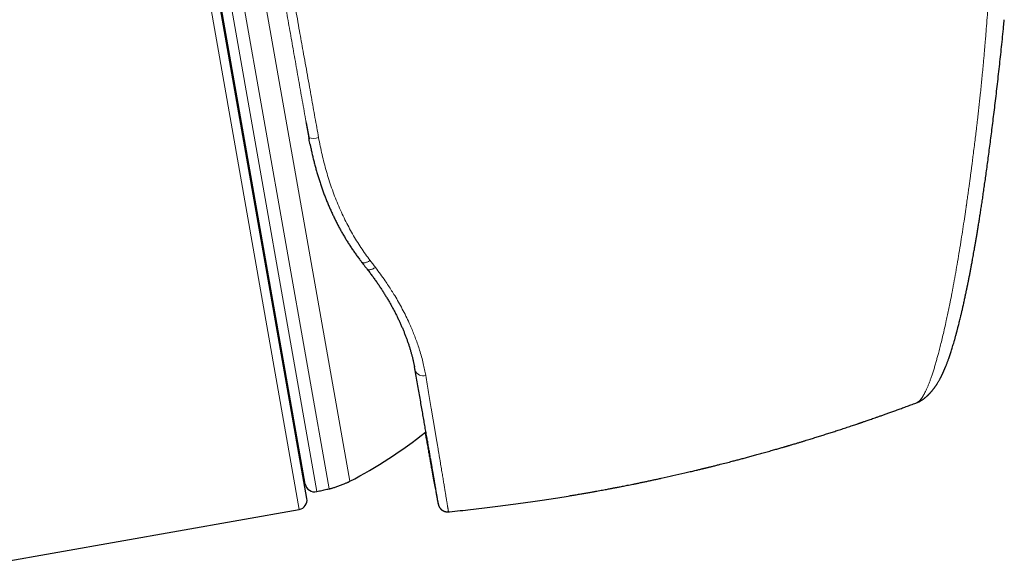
# Model space of a CAD drawing. Header units: millimetres. Extents: x 8 to 835, y 12 to 866.
# Tile 28 of 46: x 428 to 480, y 554 to 583. Entities that reach past the tile are written whole.
import ezdxf

# ---------------------------------------------------------------- set-up
doc = ezdxf.new("R2010")
doc.units = ezdxf.units.MM

msp = doc.modelspace()

# ---------------------------------------------------------------- linework, layer by layer
at = {"color": 8, "linetype": 'Continuous', "lineweight": 0}
for p, q in [((434.243, 603.91), (442.578, 556.639)), ((435.435, 603.339), (443.503, 557.584)), ((444.16, 557.73), (436.103, 603.426)), ((445.253, 558.126), (437.265, 603.427)), ((442.932, 577.138), (443.085, 576.286)), ((448.686, 564.106), (448.709, 563.982))]:
    msp.add_line(p, q, dxfattribs=at)
at = {"color": 7, "linetype": 'Continuous', "lineweight": 30}
for p, q in [((442.983, 557.218), (434.822, 603.504)), ((442.897, 557.984), (435.002, 602.755)), ((442.944, 577.07), (443.097, 576.219)), ((448.709, 563.982), (448.671, 564.182)), ((475.214, 562.281), (475.216, 562.281)), ((425.545, 553.636), (442.578, 556.639)), ((450.467, 556.516), (450.467, 556.516))]:
    msp.add_line(p, q, dxfattribs=at)
at = {"color": 8, "linetype": 'Continuous', "lineweight": 0, "flags": 128}
for points in [[(445.876, 569.713), (445.883, 569.705), (445.899, 569.692), (445.918, 569.682), (445.941, 569.675), (445.966, 569.671), (445.995, 569.671), (446.025, 569.673), (446.058, 569.679), (446.093, 569.687), (446.13, 569.699), (446.167, 569.714), (446.206, 569.731), (446.245, 569.751), (446.285, 569.773), (446.324, 569.798)], [(446.158, 569.35), (446.166, 569.342), (446.182, 569.329), (446.201, 569.318), (446.224, 569.311), (446.25, 569.306), (446.278, 569.305), (446.309, 569.307), (446.342, 569.312), (446.377, 569.32), (446.413, 569.332), (446.451, 569.346), (446.489, 569.363), (446.528, 569.382), (446.568, 569.404), (446.607, 569.429)]]:
    msp.add_lwpolyline(points, dxfattribs=at)
at = {"color": 8, "linetype": 'Continuous', "lineweight": 0}
for centre, radius, start, end in [((443.335, 577.096), 0.847, 252.8625, 288.3481), ((449.124, 564.146), 0.447, 201.5855, 287.9986)]:
    msp.add_arc(centre, radius, start, end, dxfattribs=at)
at = {"color": 7, "linetype": 'Continuous', "lineweight": 30}
for centre, radius, start, end in [((434.171, 579.527), 24.1, 297.3777, 308.7393), ((443.389, 558.071), 0.5, 190, 283.1376), ((442.491, 557.132), 0.5, 280, 10)]:
    msp.add_arc(centre, radius, start, end, dxfattribs=at)
at = {"color": 8, "linetype": 'Continuous', "lineweight": 0}
for points, knots in [([(478.967, 609.122), (478.986, 608.496), (479.025, 607.246), (479.067, 605.369), (479.103, 603.489), (479.13, 601.74), (479.157, 600.12), (479.188, 598.631), (479.225, 597.136), (479.258, 595.716), (479.282, 594.373), (479.296, 593.106), (479.299, 591.839), (479.289, 590.572), (479.266, 589.303), (479.232, 588.056), (479.187, 586.832), (479.132, 585.631), (479.066, 584.431), (478.989, 583.232), (478.928, 582.434), (478.898, 582.035)], [0, 0, 0, 0, 0.0698929, 0.1396979, 0.2094249, 0.2791, 0.3338638, 0.3886973, 0.4436253, 0.4986263, 0.5453274, 0.5920197, 0.6386618, 0.6852574, 0.731879, 0.7785997, 0.8227502, 0.8669678, 0.9112306, 0.9555612, 1, 1, 1, 1]), ([(439.054, 601.924), (439.054, 601.924), (439.07, 601.838), (439.101, 601.664), (439.15, 601.393), (439.2, 601.112), (439.253, 600.815), (439.308, 600.501), (439.367, 600.17), (439.427, 599.828), (439.489, 599.48), (439.551, 599.127), (439.614, 598.769), (439.679, 598.403), (439.744, 598.029), (439.811, 597.648), (439.879, 597.261), (439.948, 596.871), (440.017, 596.478), (440.086, 596.084), (440.157, 595.684), (440.225, 595.294), (440.292, 594.916), (440.356, 594.551), (440.426, 594.155), (440.501, 593.726), (440.583, 593.263), (440.665, 592.795), (440.742, 592.359), (440.813, 591.956), (440.885, 591.548), (440.965, 591.093), (441.054, 590.591), (441.143, 590.084), (441.234, 589.571), (441.326, 589.052), (441.418, 588.529), (441.509, 588.02), (441.597, 587.524), (441.682, 587.042), (441.767, 586.564), (441.851, 586.092), (441.934, 585.625), (442.015, 585.167), (442.095, 584.72), (442.172, 584.283), (442.262, 583.777), (442.365, 583.204), (442.479, 582.561), (442.587, 581.956), (442.689, 581.39), (442.789, 580.826), (442.897, 580.226), (443.011, 579.59), (443.119, 578.987), (443.221, 578.419), (443.316, 577.885), (443.412, 577.352), (443.507, 576.821), (443.57, 576.468), (443.602, 576.292)], [0, 0, 0, 0, 0.000002, 0.017079, 0.034161, 0.051243, 0.06832, 0.086597, 0.104879, 0.123162, 0.141439, 0.159136, 0.176838, 0.194539, 0.212236, 0.229792, 0.247349, 0.264905, 0.28182, 0.298739, 0.315658, 0.332573, 0.34735, 0.362127, 0.376904, 0.394917, 0.412935, 0.430953, 0.448966, 0.462654, 0.476341, 0.494689, 0.513039, 0.531387, 0.549841, 0.568299, 0.586758, 0.605212, 0.62189, 0.638569, 0.655247, 0.671186, 0.687126, 0.703065, 0.717824, 0.732585, 0.747344, 0.768856, 0.790372, 0.811884, 0.829456, 0.847029, 0.868239, 0.889454, 0.910664, 0.928527, 0.946397, 0.964268, 0.982137, 1, 1, 1, 1]), ([(443.085, 576.286), (443.053, 576.472), (442.987, 576.843), (442.888, 577.402), (442.789, 577.963), (442.69, 578.52), (442.592, 579.073), (442.495, 579.622), (442.397, 580.172), (442.301, 580.718), (442.204, 581.261), (442.108, 581.802), (442.012, 582.344), (441.915, 582.891), (441.817, 583.443), (441.719, 583.999), (441.62, 584.553), (441.52, 585.117), (441.418, 585.691), (441.314, 586.274), (441.211, 586.853), (441.107, 587.44), (441.002, 588.032), (440.895, 588.63), (440.79, 589.223), (440.69, 589.784), (440.596, 590.314), (440.506, 590.816), (440.418, 591.313), (440.33, 591.806), (440.243, 592.294), (440.156, 592.777), (440.071, 593.257), (439.986, 593.733), (439.902, 594.201), (439.82, 594.665), (439.738, 595.123), (439.657, 595.575), (439.577, 596.019), (439.497, 596.468), (439.416, 596.92), (439.335, 597.375), (439.255, 597.819), (439.178, 598.251), (439.107, 598.648), (439.041, 599.011), (438.982, 599.344), (438.923, 599.667), (438.867, 599.982), (438.812, 600.286), (438.759, 600.582), (438.707, 600.867), (438.658, 601.143), (438.626, 601.318), (438.61, 601.406)], [0, 0, 0, 0, 0.019173, 0.038352, 0.05753, 0.076704, 0.095372, 0.114044, 0.132717, 0.151385, 0.169747, 0.18811, 0.206616, 0.225122, 0.244189, 0.263261, 0.282333, 0.3014, 0.321751, 0.342108, 0.362465, 0.382816, 0.404292, 0.425775, 0.447258, 0.468734, 0.48741, 0.506087, 0.524899, 0.543717, 0.562534, 0.581347, 0.600447, 0.619553, 0.638659, 0.65776, 0.677139, 0.696523, 0.715907, 0.735286, 0.756443, 0.777611, 0.798782, 0.819949, 0.841106, 0.858742, 0.876386, 0.894035, 0.911684, 0.929328, 0.946964, 0.964642, 0.982322, 1, 1, 1, 1]), ([(475.216, 562.281), (475.219, 562.282), (475.233, 562.287), (475.261, 562.302), (475.299, 562.326), (475.339, 562.358), (475.375, 562.393), (475.409, 562.43), (475.44, 562.467), (475.468, 562.504), (475.493, 562.54), (475.515, 562.573), (475.534, 562.601), (475.549, 562.626), (475.561, 562.645), (475.568, 562.659), (475.575, 562.67), (475.581, 562.681), (475.59, 562.696), (475.599, 562.711), (475.608, 562.727), (475.617, 562.744), (475.642, 562.791), (475.684, 562.873), (475.743, 562.998), (475.802, 563.133), (475.861, 563.279), (475.922, 563.438), (475.985, 563.616), (476.051, 563.809), (476.118, 564.02), (476.183, 564.233), (476.245, 564.448), (476.305, 564.663), (476.37, 564.904), (476.442, 565.18), (476.523, 565.502), (476.607, 565.849), (476.694, 566.223), (476.775, 566.586), (476.849, 566.933), (476.917, 567.258), (476.994, 567.636), (477.051, 567.931), (477.09, 568.133), (477.102, 568.197), (477.115, 568.262), (477.127, 568.327), (477.139, 568.392), (477.182, 568.619), (477.253, 569.013), (477.353, 569.585), (477.452, 570.173), (477.546, 570.751), (477.635, 571.319), (477.716, 571.85), (477.779, 572.274), (477.816, 572.524), (477.829, 572.617), (477.834, 572.646), (477.838, 572.675), (477.842, 572.704), (477.846, 572.733), (477.865, 572.863), (477.897, 573.088), (477.942, 573.401), (477.982, 573.693), (478.019, 573.964), (478.052, 574.211), (478.079, 574.41), (478.099, 574.564), (478.114, 574.678), (478.128, 574.784), (478.141, 574.882), (478.153, 574.973), (478.167, 575.081), (478.184, 575.211), (478.214, 575.449), (478.254, 575.766), (478.303, 576.157), (478.339, 576.455), (478.365, 576.664), (478.379, 576.787), (478.394, 576.908), (478.408, 577.028), (478.422, 577.147), (478.435, 577.264), (478.469, 577.563), (478.523, 578.041), (478.575, 578.523), (478.606, 578.826), (478.619, 578.953), (478.632, 579.079), (478.644, 579.205), (478.657, 579.33), (478.669, 579.455), (478.681, 579.58), (478.697, 579.746), (478.718, 579.961), (478.743, 580.234), (478.77, 580.53), (478.791, 580.767), (478.806, 580.938), (478.816, 581.053), (478.827, 581.182), (478.838, 581.32), (478.849, 581.447), (478.859, 581.561), (478.868, 581.667), (478.876, 581.764), (478.883, 581.851), (478.888, 581.917), (478.892, 581.964), (478.895, 581.996), (478.897, 582.019), (478.898, 582.031), (478.898, 582.035)], [0, 0, 0, 0, 0.002346, 0.011339, 0.022261, 0.032405, 0.041771, 0.050358, 0.058168, 0.0652, 0.071453, 0.076929, 0.081628, 0.085138, 0.088039, 0.090331, 0.090966, 0.092834, 0.09495, 0.097077, 0.099217, 0.101369, 0.103533, 0.117334, 0.131611, 0.144761, 0.158674, 0.17282, 0.186576, 0.202445, 0.217764, 0.232531, 0.246746, 0.260411, 0.273527, 0.291048, 0.309287, 0.328245, 0.347924, 0.368326, 0.383748, 0.399558, 0.415757, 0.437738, 0.440667, 0.443607, 0.44656, 0.449523, 0.452499, 0.455486, 0.480311, 0.50533, 0.530548, 0.555967, 0.578501, 0.601189, 0.621279, 0.630156, 0.63132, 0.632484, 0.633649, 0.634814, 0.63598, 0.637146, 0.650483, 0.66292, 0.674459, 0.685098, 0.694838, 0.703678, 0.708465, 0.712939, 0.717101, 0.720949, 0.724484, 0.727706, 0.733695, 0.739774, 0.755624, 0.770951, 0.785754, 0.790621, 0.795429, 0.800177, 0.804866, 0.809496, 0.814066, 0.818576, 0.844563, 0.870094, 0.875055, 0.879998, 0.884924, 0.889832, 0.894723, 0.899596, 0.904451, 0.909289, 0.91901, 0.929638, 0.941171, 0.953609, 0.957329, 0.961124, 0.966995, 0.972388, 0.977302, 0.981738, 0.985695, 0.989707, 0.993068, 0.995778, 0.997383, 0.998622, 0.999494, 1, 1, 1, 1]), ([(443.602, 576.292), (443.63, 576.14), (443.686, 575.838), (443.785, 575.388), (443.893, 574.943), (444.013, 574.503), (444.145, 574.065), (444.291, 573.629), (444.449, 573.196), (444.62, 572.77), (444.802, 572.353), (444.992, 571.951), (445.191, 571.566), (445.395, 571.196), (445.611, 570.833), (445.838, 570.479), (446.075, 570.132), (446.241, 569.91), (446.324, 569.798)], [0, 0, 0, 0, 0.062478, 0.125006, 0.187547, 0.250071, 0.312546, 0.376773, 0.441057, 0.50536, 0.569643, 0.63387, 0.694602, 0.755349, 0.816081, 0.877382, 0.938698, 1, 1, 1, 1]), ([(446.324, 569.798), (446.371, 569.736), (446.466, 569.613), (446.56, 569.49), (446.607, 569.429)], [0, 0, 0, 0, 0.499983, 1, 1, 1, 1]), ([(446.607, 569.429), (446.696, 569.311), (446.873, 569.077), (447.1, 568.754), (447.297, 568.462), (447.465, 568.201), (447.645, 567.909), (447.834, 567.586), (448.031, 567.227), (448.218, 566.861), (448.379, 566.521), (448.515, 566.214), (448.628, 565.938), (448.739, 565.652), (448.844, 565.355), (448.949, 565.033), (449.047, 564.697), (449.133, 564.359), (449.206, 564.033), (449.243, 563.825), (449.262, 563.721)], [0, 0, 0, 0, 0.062633, 0.125266, 0.17081, 0.216359, 0.261903, 0.323023, 0.384143, 0.44819, 0.512238, 0.559923, 0.607615, 0.6553, 0.708964, 0.762628, 0.824557, 0.886486, 0.943243, 1, 1, 1, 1]), ([(449.262, 563.721), (449.288, 563.569), (449.34, 563.266), (449.415, 562.826), (449.488, 562.397), (449.547, 562.047), (449.594, 561.768), (449.63, 561.557), (449.665, 561.35), (449.7, 561.141), (449.736, 560.929), (449.772, 560.717), (449.807, 560.509), (449.841, 560.305), (449.874, 560.107), (449.907, 559.913), (449.938, 559.724), (449.969, 559.541), (449.998, 559.364), (450.027, 559.193), (450.054, 559.026), (450.081, 558.865), (450.107, 558.708), (450.133, 558.556), (450.157, 558.409), (450.18, 558.269), (450.202, 558.136), (450.223, 558.01), (450.243, 557.889), (450.262, 557.774), (450.28, 557.664), (450.297, 557.56), (450.313, 557.461), (450.329, 557.366), (450.344, 557.275), (450.358, 557.189), (450.372, 557.107), (450.384, 557.032), (450.395, 556.962), (450.406, 556.897), (450.416, 556.838), (450.424, 556.784), (450.432, 556.735), (450.439, 556.691), (450.446, 556.652), (450.452, 556.616), (450.457, 556.584), (450.461, 556.556), (450.464, 556.535), (450.466, 556.523), (450.467, 556.516), (450.467, 556.516), (450.467, 556.516)], [0, 0, 0, 0, 0.034037, 0.068074, 0.102202, 0.13633, 0.154343, 0.172355, 0.190381, 0.208407, 0.228032, 0.247658, 0.267301, 0.286944, 0.306579, 0.326213, 0.345866, 0.365518, 0.384791, 0.404064, 0.423354, 0.442644, 0.462048, 0.481452, 0.500874, 0.520296, 0.538871, 0.557446, 0.576037, 0.594627, 0.612773, 0.630918, 0.649078, 0.667239, 0.685786, 0.704334, 0.722898, 0.741462, 0.759522, 0.777581, 0.795657, 0.813732, 0.83139, 0.849048, 0.86672, 0.884392, 0.905554, 0.926715, 0.947902, 0.969089, 0.987054, 1, 1, 1, 1]), ([(449.818, 557.476), (449.826, 557.436), (449.839, 557.364), (449.856, 557.274), (449.87, 557.2), (449.883, 557.13), (449.895, 557.068), (449.906, 557.014), (449.914, 556.973), (449.92, 556.944), (449.924, 556.928), (449.926, 556.924), (449.926, 556.932), (449.923, 556.951), (449.919, 556.982), (449.913, 557.023), (449.905, 557.072), (449.896, 557.127), (449.887, 557.18), (449.881, 557.219), (449.879, 557.233)], [0, 0, 0, 0, 0.0657053, 0.1174184, 0.1691363, 0.2208493, 0.281763, 0.342701, 0.4036468, 0.4645844, 0.5254977, 0.584463, 0.643451, 0.7024463, 0.7614337, 0.8203984, 0.8706265, 0.9208593, 0.9710874, 1, 1, 1, 1])]:
    msp.add_open_spline(points, degree=3, knots=knots, dxfattribs=at)
at = {"color": 7, "linetype": 'Continuous', "lineweight": 30}
for points, knots in [([(475.216, 562.281), (475.23, 562.286), (475.26, 562.297), (475.299, 562.314), (475.332, 562.329), (475.356, 562.34), (475.38, 562.352), (475.407, 562.367), (475.439, 562.385), (475.472, 562.406), (475.501, 562.425), (475.525, 562.44), (475.544, 562.454), (475.563, 562.467), (475.583, 562.482), (475.607, 562.499), (475.631, 562.518), (475.655, 562.538), (475.677, 562.556), (475.694, 562.57), (475.708, 562.582), (475.722, 562.594), (475.739, 562.609), (475.76, 562.628), (475.78, 562.647), (475.8, 562.665), (475.817, 562.681), (475.832, 562.696), (475.845, 562.709), (475.856, 562.72), (475.868, 562.732), (475.885, 562.75), (475.908, 562.774), (475.931, 562.799), (475.951, 562.821), (475.971, 562.842), (475.992, 562.867), (476.016, 562.895), (476.038, 562.921), (476.057, 562.945), (476.073, 562.964), (476.088, 562.983), (476.104, 563.003), (476.121, 563.026), (476.141, 563.052), (476.161, 563.08), (476.181, 563.107), (476.198, 563.131), (476.212, 563.152), (476.226, 563.172), (476.239, 563.191), (476.253, 563.212), (476.267, 563.234), (476.283, 563.259), (476.307, 563.297), (476.338, 563.346), (476.372, 563.404), (476.403, 563.458), (476.431, 563.508), (476.451, 563.545), (476.465, 563.57), (476.475, 563.589), (476.486, 563.61), (476.497, 563.632), (476.507, 563.651), (476.516, 563.668), (476.525, 563.686), (476.535, 563.706), (476.545, 563.727), (476.554, 563.745), (476.563, 563.764), (476.574, 563.787), (476.588, 563.817), (476.604, 563.851), (476.621, 563.887), (476.637, 563.924), (476.653, 563.959), (476.668, 563.993), (476.683, 564.028), (476.698, 564.063), (476.713, 564.099), (476.728, 564.135), (476.744, 564.174), (476.763, 564.221), (476.785, 564.276), (476.809, 564.339), (476.834, 564.405), (476.86, 564.474), (476.885, 564.543), (476.914, 564.623), (476.947, 564.717), (476.984, 564.826), (477.02, 564.937), (477.057, 565.05), (477.094, 565.169), (477.133, 565.297), (477.174, 565.434), (477.208, 565.549), (477.234, 565.64), (477.251, 565.703), (477.268, 565.765), (477.284, 565.822), (477.298, 565.872), (477.309, 565.912), (477.317, 565.942), (477.323, 565.966), (477.33, 565.992), (477.339, 566.025), (477.351, 566.07), (477.366, 566.125), (477.382, 566.189), (477.403, 566.27), (477.428, 566.367), (477.456, 566.479), (477.486, 566.597), (477.516, 566.72), (477.55, 566.862), (477.588, 567.023), (477.631, 567.207), (477.669, 567.373), (477.701, 567.517), (477.727, 567.635), (477.752, 567.749), (477.775, 567.856), (477.796, 567.954), (477.815, 568.044), (477.833, 568.127), (477.848, 568.201), (477.862, 568.267), (477.873, 568.322), (477.883, 568.367), (477.89, 568.403), (477.897, 568.435), (477.904, 568.473), (477.914, 568.521), (477.926, 568.581), (477.948, 568.687), (477.978, 568.842), (478.017, 569.038), (478.055, 569.236), (478.093, 569.436), (478.132, 569.646), (478.168, 569.839), (478.2, 570.014), (478.228, 570.171), (478.258, 570.336), (478.289, 570.513), (478.322, 570.703), (478.356, 570.901), (478.39, 571.107), (478.426, 571.322), (478.463, 571.548), (478.502, 571.786), (478.542, 572.037), (478.584, 572.302), (478.627, 572.581), (478.671, 572.873), (478.717, 573.178), (478.764, 573.496), (478.811, 573.828), (478.86, 574.172), (478.91, 574.536), (478.963, 574.918), (479.016, 575.319), (479.071, 575.733), (479.127, 576.16), (479.183, 576.6), (479.24, 577.053), (479.298, 577.519), (479.356, 577.998), (479.415, 578.491), (479.473, 578.996), (479.533, 579.515), (479.591, 580.037), (479.648, 580.56), (479.704, 581.086), (479.759, 581.624), (479.808, 582.103), (479.837, 582.404), (479.849, 582.521)], [0, 0, 0, 0, 0.002393, 0.004999, 0.007194, 0.009079, 0.010949, 0.012821, 0.015768, 0.018604, 0.020991, 0.022718, 0.024136, 0.025606, 0.027177, 0.028881, 0.030977, 0.032845, 0.034614, 0.035953, 0.036873, 0.037888, 0.039246, 0.040945, 0.042731, 0.044243, 0.045656, 0.046905, 0.047978, 0.048875, 0.049769, 0.050992, 0.053469, 0.055701, 0.057269, 0.058964, 0.061113, 0.063517, 0.065933, 0.067865, 0.069445, 0.070927, 0.072618, 0.074527, 0.076706, 0.079161, 0.081526, 0.083521, 0.085208, 0.086803, 0.088327, 0.090119, 0.091944, 0.093879, 0.09628, 0.101365, 0.10611, 0.110641, 0.114779, 0.118431, 0.119717, 0.121252, 0.123058, 0.124969, 0.126571, 0.127877, 0.129271, 0.130978, 0.132835, 0.134386, 0.135606, 0.137526, 0.140026, 0.143031, 0.146039, 0.148986, 0.151871, 0.154669, 0.157287, 0.16031, 0.163042, 0.165841, 0.168897, 0.172143, 0.176933, 0.181696, 0.186679, 0.191916, 0.197075, 0.201941, 0.209459, 0.217116, 0.224733, 0.232229, 0.240019, 0.248224, 0.256858, 0.26594, 0.269644, 0.273419, 0.277252, 0.280727, 0.28364, 0.285953, 0.287724, 0.288954, 0.290111, 0.292199, 0.294801, 0.297918, 0.30155, 0.305699, 0.311649, 0.317882, 0.324314, 0.330944, 0.337769, 0.346995, 0.356539, 0.366392, 0.372446, 0.378501, 0.384177, 0.389443, 0.394302, 0.398681, 0.402673, 0.406279, 0.409501, 0.412128, 0.414285, 0.415923, 0.417296, 0.418892, 0.421335, 0.424181, 0.427395, 0.436446, 0.445924, 0.454747, 0.46391, 0.473412, 0.483253, 0.490002, 0.496904, 0.50418, 0.511965, 0.520259, 0.52906, 0.537823, 0.547037, 0.556703, 0.566822, 0.577394, 0.588561, 0.600197, 0.612303, 0.624879, 0.637923, 0.651435, 0.665412, 0.679852, 0.695475, 0.711607, 0.728246, 0.745396, 0.76306, 0.78124, 0.799936, 0.819148, 0.838874, 0.859114, 0.879869, 0.901139, 0.921666, 0.942653, 0.964102, 0.986015, 1, 1, 1, 1]), ([(443.152, 575.933), (443.148, 575.953), (443.124, 576.07), (443.103, 576.188), (443.085, 576.286)], [0, 0, 0, 0, 0.1701517, 1, 1, 1, 1]), ([(443.152, 575.932), (443.164, 575.87), (443.192, 575.731), (443.238, 575.518), (443.29, 575.29), (443.345, 575.064), (443.402, 574.84), (443.463, 574.618), (443.526, 574.398), (443.591, 574.18), (443.66, 573.963), (443.732, 573.748), (443.806, 573.536), (443.883, 573.325), (443.963, 573.116), (444.045, 572.909), (444.13, 572.705), (444.219, 572.501), (444.31, 572.299), (444.405, 572.099), (444.502, 571.901), (444.602, 571.706), (444.704, 571.512), (444.81, 571.321), (444.917, 571.133), (445.028, 570.947), (445.142, 570.762), (445.259, 570.58), (445.379, 570.399), (445.502, 570.22), (445.628, 570.043), (445.752, 569.874), (445.836, 569.765), (445.876, 569.713)], [0, 0, 0, 0, 0.02656, 0.0596441, 0.0925802, 0.1255184, 0.1583497, 0.1910865, 0.2237412, 0.2563262, 0.288854, 0.3213369, 0.3537872, 0.3862276, 0.4186103, 0.4508011, 0.4830887, 0.5154517, 0.5478688, 0.5803185, 0.6127791, 0.6452231, 0.6776282, 0.7099734, 0.7422363, 0.7744596, 0.8068659, 0.8393827, 0.8720004, 0.904709, 0.9374975, 0.9703546, 1, 1, 1, 1]), ([(445.876, 569.713), (445.935, 569.637), (446.03, 569.515), (446.124, 569.395), (446.159, 569.35)], [0, 0, 0, 0, 0.631458, 1, 1, 1, 1]), ([(446.158, 569.35), (446.169, 569.336), (446.225, 569.266), (446.322, 569.139), (446.449, 568.969), (446.571, 568.8), (446.691, 568.63), (446.808, 568.459), (446.922, 568.288), (447.032, 568.116), (447.139, 567.945), (447.243, 567.773), (447.343, 567.601), (447.441, 567.43), (447.535, 567.258), (447.626, 567.086), (447.713, 566.914), (447.797, 566.743), (447.877, 566.573), (447.955, 566.401), (448.029, 566.23), (448.1, 566.06), (448.168, 565.89), (448.232, 565.721), (448.293, 565.553), (448.35, 565.386), (448.404, 565.22), (448.455, 565.054), (448.503, 564.889), (448.547, 564.724), (448.588, 564.56), (448.626, 564.396), (448.654, 564.269), (448.668, 564.197), (448.671, 564.179)], [0, 0, 0, 0, 0.00821, 0.041544, 0.074681, 0.107585, 0.140243, 0.173307, 0.206248, 0.23912, 0.271935, 0.304706, 0.337447, 0.370169, 0.402887, 0.435613, 0.468358, 0.500663, 0.533312, 0.565988, 0.59867, 0.631328, 0.663942, 0.696491, 0.728955, 0.761313, 0.793557, 0.825901, 0.85838, 0.890935, 0.923553, 0.956218, 0.988916, 1, 1, 1, 1]), ([(449.879, 557.233), (449.876, 557.248), (449.869, 557.292), (449.854, 557.379), (449.835, 557.492), (449.814, 557.618), (449.791, 557.757), (449.765, 557.91), (449.736, 558.077), (449.705, 558.256), (449.672, 558.448), (449.639, 558.642), (449.606, 558.835), (449.573, 559.026), (449.537, 559.232), (449.498, 559.455), (449.457, 559.696), (449.413, 559.946), (449.368, 560.206), (449.32, 560.481), (449.27, 560.771), (449.216, 561.076), (449.161, 561.392), (449.105, 561.718), (449.045, 562.06), (448.982, 562.418), (448.917, 562.793), (448.849, 563.179), (448.78, 563.574), (448.732, 563.846), (448.709, 563.982)], [0, 0, 0, 0, 0.019142, 0.055457, 0.091778, 0.128094, 0.164394, 0.201716, 0.239053, 0.276395, 0.313732, 0.351054, 0.382673, 0.414295, 0.445913, 0.480859, 0.515818, 0.55078, 0.585739, 0.620685, 0.65759, 0.69451, 0.731434, 0.768354, 0.805259, 0.844197, 0.88315, 0.922109, 0.961063, 1, 1, 1, 1]), ([(450.467, 556.515), (450.488, 556.517), (450.695, 556.537), (451.084, 556.578), (451.649, 556.638), (452.217, 556.703), (452.788, 556.771), (453.343, 556.841), (453.883, 556.912), (454.408, 556.984), (454.917, 557.056), (455.41, 557.129), (455.888, 557.202), (456.35, 557.275), (456.734, 557.337), (457.044, 557.389), (457.282, 557.429), (457.511, 557.468), (457.728, 557.506), (457.932, 557.542), (458.122, 557.576), (458.299, 557.608), (458.462, 557.638), (458.612, 557.665), (458.749, 557.69), (458.872, 557.713), (458.982, 557.734), (459.078, 557.752), (459.16, 557.768), (459.234, 557.782), (459.302, 557.795), (459.375, 557.809), (459.457, 557.825), (459.555, 557.844), (459.666, 557.865), (459.789, 557.89), (459.923, 557.916), (460.068, 557.945), (460.225, 557.977), (460.392, 558.011), (460.571, 558.047), (460.757, 558.086), (460.947, 558.125), (461.138, 558.166), (461.331, 558.207), (461.524, 558.248), (461.859, 558.321), (462.338, 558.427), (462.801, 558.533), (463.106, 558.604), (463.246, 558.637), (463.376, 558.667), (463.495, 558.696), (463.603, 558.722), (463.7, 558.745), (463.778, 558.764), (463.84, 558.779), (463.888, 558.79), (463.93, 558.801), (463.968, 558.81), (463.999, 558.817), (464.024, 558.823), (464.048, 558.829), (464.077, 558.836), (464.115, 558.846), (464.164, 558.858), (464.223, 558.872), (464.292, 558.889), (464.37, 558.908), (464.488, 558.938), (464.643, 558.977), (464.878, 559.036), (465.153, 559.106), (465.433, 559.178), (465.674, 559.241), (465.885, 559.297), (466.108, 559.356), (466.341, 559.419), (466.586, 559.486), (466.843, 559.556), (467.063, 559.617), (467.245, 559.668), (467.384, 559.708), (467.52, 559.746), (467.65, 559.783), (467.769, 559.817), (467.877, 559.848), (467.981, 559.878), (468.077, 559.906), (468.166, 559.932), (468.236, 559.952), (468.29, 559.968), (468.326, 559.979), (468.351, 559.986), (468.368, 559.991), (468.384, 559.996), (468.408, 560.003), (468.445, 560.014), (468.497, 560.029), (468.564, 560.049), (468.645, 560.073), (468.74, 560.101), (468.862, 560.137), (469.003, 560.18), (469.159, 560.227), (469.35, 560.285), (469.575, 560.354), (469.831, 560.433), (470.083, 560.512), (470.332, 560.59), (470.58, 560.669), (470.826, 560.748), (471.075, 560.829), (471.289, 560.899), (471.468, 560.958), (471.611, 561.005), (471.75, 561.051), (471.879, 561.094), (471.996, 561.133), (472.087, 561.164), (472.155, 561.187), (472.199, 561.202), (472.229, 561.212), (472.248, 561.219), (472.267, 561.225), (472.298, 561.236), (472.341, 561.251), (472.399, 561.27), (472.47, 561.294), (472.554, 561.323), (472.653, 561.357), (472.765, 561.396), (472.889, 561.439), (473.026, 561.487), (473.175, 561.539), (473.337, 561.596), (473.513, 561.658), (473.704, 561.726), (473.908, 561.799), (474.126, 561.878), (474.357, 561.962), (474.6, 562.051), (474.853, 562.145), (475.059, 562.222), (475.181, 562.268), (475.214, 562.28)], [0, 0, 0, 0, 0.002443, 0.024546, 0.046154, 0.069349, 0.091943, 0.113936, 0.135326, 0.156113, 0.176296, 0.195876, 0.214852, 0.233223, 0.250991, 0.260697, 0.270213, 0.279394, 0.288045, 0.296164, 0.303751, 0.310806, 0.317317, 0.323299, 0.328752, 0.333676, 0.338071, 0.341874, 0.345167, 0.347975, 0.350729, 0.353353, 0.356632, 0.360613, 0.36508, 0.369995, 0.37536, 0.381174, 0.387437, 0.394148, 0.401308, 0.408862, 0.416504, 0.424186, 0.431907, 0.439669, 0.44747, 0.472249, 0.49742, 0.503381, 0.509068, 0.514311, 0.519112, 0.52347, 0.527385, 0.530858, 0.532989, 0.534911, 0.536624, 0.538128, 0.539412, 0.540406, 0.541189, 0.542343, 0.543876, 0.545835, 0.54822, 0.55103, 0.554259, 0.557611, 0.565393, 0.573008, 0.586187, 0.598832, 0.606953, 0.615518, 0.624548, 0.634043, 0.644002, 0.654424, 0.66531, 0.670927, 0.676659, 0.682329, 0.687596, 0.69245, 0.696891, 0.70092, 0.705101, 0.70872, 0.71178, 0.713706, 0.715318, 0.716193, 0.716849, 0.717304, 0.718252, 0.719734, 0.721871, 0.7246, 0.727921, 0.731832, 0.736334, 0.74281, 0.749202, 0.755472, 0.76637, 0.776882, 0.787009, 0.797435, 0.807509, 0.817644, 0.827892, 0.838253, 0.844163, 0.85011, 0.855982, 0.861346, 0.866157, 0.870416, 0.872667, 0.874669, 0.875887, 0.876313, 0.877036, 0.878303, 0.880113, 0.882465, 0.885419, 0.888935, 0.893014, 0.897655, 0.902858, 0.908515, 0.914713, 0.921452, 0.928732, 0.936698, 0.945224, 0.954309, 0.963951, 0.974151, 0.98471, 0.995805, 1, 1, 1, 1]), ([(449.229, 560.712), (449.24, 560.65), (449.27, 560.482), (449.299, 560.324), (449.317, 560.224)], [0, 0, 0, 0, 0.373614, 1, 1, 1, 1]), ([(449.317, 560.224), (449.334, 560.13), (449.368, 559.941), (449.417, 559.673), (449.463, 559.415), (449.508, 559.168), (449.551, 558.932), (449.592, 558.707), (449.631, 558.495), (449.667, 558.294), (449.702, 558.104), (449.735, 557.927), (449.765, 557.764), (449.792, 557.615), (449.81, 557.52), (449.818, 557.478), (449.818, 557.476)], [0, 0, 0, 0, 0.0754174, 0.1508542, 0.2262912, 0.3017088, 0.3780467, 0.4544047, 0.5307624, 0.6070997, 0.684969, 0.7628611, 0.8407524, 0.9186205, 0.9974744, 1, 1, 1, 1]), ([(444.16, 557.73), (444.172, 557.733), (444.199, 557.738), (444.244, 557.748), (444.299, 557.763), (444.364, 557.782), (444.441, 557.807), (444.526, 557.836), (444.618, 557.868), (444.713, 557.902), (444.808, 557.938), (444.9, 557.973), (444.986, 558.007), (445.061, 558.037), (445.124, 558.065), (445.176, 558.088), (445.217, 558.108), (445.242, 558.12), (445.253, 558.126)], [0, 0, 0, 0, 0.032497, 0.070798, 0.118571, 0.177429, 0.24724, 0.324986, 0.409378, 0.497317, 0.585371, 0.67177, 0.751386, 0.821592, 0.880814, 0.92888, 0.96738, 1, 1, 1, 1]), ([(443.503, 557.584), (443.55, 557.595), (443.683, 557.626), (443.901, 557.677), (444.074, 557.713), (444.16, 557.73)], [0, 0, 0, 0, 0.2149955, 0.6075138, 1, 1, 1, 1]), ([(449.819, 557.472), (449.82, 557.465), (449.826, 557.435), (449.835, 557.387), (449.846, 557.329), (449.856, 557.274), (449.866, 557.223), (449.874, 557.176), (449.883, 557.133), (449.89, 557.093), (449.897, 557.057), (449.904, 557.024), (449.91, 556.995), (449.915, 556.968), (449.92, 556.944), (449.924, 556.924), (449.928, 556.908), (449.931, 556.896), (449.934, 556.886), (449.937, 556.877), (449.94, 556.867), (449.943, 556.856), (449.947, 556.845), (449.951, 556.833), (449.956, 556.82), (449.963, 556.806), (449.97, 556.79), (449.979, 556.773), (449.99, 556.753), (450.004, 556.732), (450.021, 556.709), (450.041, 556.684), (450.064, 556.659), (450.092, 556.634), (450.122, 556.609), (450.155, 556.587), (450.19, 556.567), (450.227, 556.55), (450.266, 556.536), (450.306, 556.525), (450.347, 556.517), (450.389, 556.513), (450.43, 556.512), (450.456, 556.515), (450.467, 556.516)], [0, 0, 0, 0, 0.0183536, 0.072384, 0.1265087, 0.1805946, 0.2346723, 0.2887681, 0.3429255, 0.3972063, 0.4516999, 0.5065465, 0.5619843, 0.6184673, 0.6770079, 0.7405698, 0.7842649, 0.8097183, 0.8261786, 0.8395069, 0.8502486, 0.8590623, 0.8664488, 0.8727943, 0.878406, 0.8835397, 0.88842, 0.8932446, 0.8981346, 0.9032769, 0.908814, 0.914817, 0.9212576, 0.9280315, 0.9350257, 0.9421576, 0.9493757, 0.9566487, 0.9639578, 0.9712911, 0.9786414, 0.9860037, 0.9941218, 1, 1, 1, 1])]:
    msp.add_open_spline(points, degree=3, knots=knots, dxfattribs=at)

doc.saveas('drawing.dxf')
